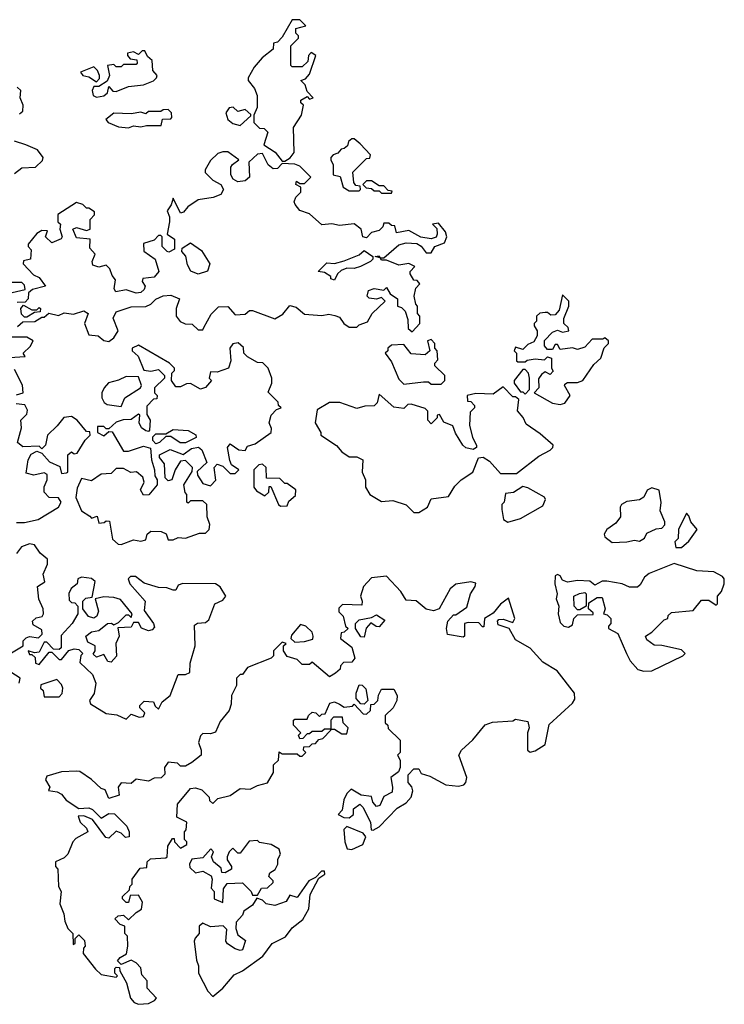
# Model space of a CAD drawing. Extents: x 2601477 to 2753313, y 449408 to 581029.
# Tile 131 of 203: x 2702266 to 2705108, y 480390 to 484360. Entities that reach past the tile are written whole.
import ezdxf

# ---------------------------------------------------------------- set-up
doc = ezdxf.new("R2010")
doc.units = 0

msp = doc.modelspace()

# ---------------------------------------------------------------- linework, layer by layer
at = {"layer": '0CON05XD'}
for points in [[(2703335, 483790), (2703356.4, 483803.6), (2703372.5, 483825), (2703370, 483925), (2703402.5, 483975), (2703410, 484015), (2703400, 484025), (2703400, 484035), (2703425, 484050), (2703435, 484040), (2703450, 484045), (2703425, 484070), (2703417, 484097), (2703400, 484115), (2703418.3, 484121.7), (2703435, 484140), (2703460, 484215), (2703441.7, 484228.3), (2703430, 484215), (2703428.3, 484191.7), (2703405, 484170), (2703365, 484170), (2703360, 484175), (2703360, 484255), (2703390, 484285), (2703390, 484295), (2703380, 484305), (2703380, 484325), (2703420, 484335), (2703395, 484360), (2703365, 484360), (2703325, 484290), (2703305, 484270), (2703290, 484265), (2703288.3, 484241.7), (2703243.6, 484206.4), (2703211.7, 484168.3), (2703187.5, 484125), (2703187.5, 484115), (2703212.3, 484082.3), (2703223.8, 484055), (2703223.6, 484006.4), (2703210, 483975), (2703210, 483945), (2703233, 483923), (2703251.7, 483921.7), (2703267, 483907), (2703250, 483855), (2703296.4, 483826.4), (2703325, 483790), (2703335, 483790)], [(2702575, 484047.5), (2702605, 484052.5), (2702620, 484065), (2702625, 484090), (2702641.7, 484071.7), (2702655, 484070), (2702705, 484090), (2702765, 484096.7), (2702805, 484113.3), (2702817.5, 484125), (2702820, 484135), (2702802.5, 484155), (2702800, 484195), (2702781.7, 484211.7), (2702770, 484235), (2702760, 484235), (2702745, 484220), (2702725, 484230), (2702700, 484225), (2702700, 484215), (2702711.7, 484201.7), (2702738.3, 484198.3), (2702740, 484185), (2702735, 484180), (2702685, 484180), (2702675, 484170), (2702655, 484170), (2702645, 484180), (2702620, 484175), (2702627.5, 484135), (2702618.3, 484111.7), (2702585, 484090), (2702565, 484090), (2702557.5, 484075), (2702562.5, 484055), (2702575, 484047.5)], [(2702575, 484110), (2702587.5, 484122.5), (2702587.5, 484135), (2702580, 484155), (2702565, 484170), (2702511.7, 484148.3), (2702520, 484135), (2702545, 484130), (2702575, 484110)], [(2702265, 483980), (2702278.3, 483991.7), (2702280, 484015), (2702267.5, 484045), (2702270, 484075), (2702255, 484087.5)], [(2702705, 483923.8), (2702725, 483932.5), (2702755, 483927.5), (2702777, 483933), (2702837, 483933), (2702841.7, 483958.3), (2702875, 483960), (2702880, 483965), (2702877.5, 483985), (2702865, 483997.5), (2702845, 483996.7), (2702835, 483990), (2702785, 483990), (2702775, 483980), (2702755, 483987.5), (2702715, 483980), (2702645, 483982.5), (2702613, 483957), (2702622.5, 483945), (2702665, 483927.5), (2702705, 483923.8)], [(2703155, 483933.3), (2703198.3, 483971.7), (2703198.3, 483978.3), (2703175, 483997.5), (2703145, 483990), (2703127, 484007), (2703110, 484005), (2703096.7, 483985), (2703105, 483957.5), (2703125, 483941.2), (2703155, 483933.3)], [(2702245, 483740), (2702275, 483762.5), (2702330, 483765), (2702358.3, 483791.7), (2702360, 483805), (2702337.5, 483835), (2702290, 483855), (2702245, 483870)], [(2703635, 483670), (2703640, 483675), (2703638.3, 483688.3), (2703621.7, 483691.7), (2703613, 483703), (2703610, 483745), (2703665, 483800), (2703678.3, 483801.7), (2703680, 483815), (2703639.3, 483859.3), (2703615, 483880), (2703605, 483880), (2703591.7, 483868.3), (2703588.3, 483851.7), (2703575, 483840), (2703561.7, 483838.3), (2703548.3, 483821.7), (2703530, 483815), (2703520, 483805), (2703520, 483795), (2703530, 483775), (2703530, 483735), (2703558.3, 483728.3), (2703570, 483685), (2703595, 483670), (2703635, 483670)], [(2703008.3, 483118.3), (2703038, 483172), (2703067.5, 483202.5), (2703105, 483203.8), (2703135, 483170), (2703175, 483172.5), (2703193, 483187), (2703205, 483187.5), (2703295, 483153.3), (2703327.7, 483172.3), (2703355, 483207.5), (2703380.7, 483200.7), (2703415, 483172.5), (2703485, 483167.5), (2703513, 483173), (2703537, 483167), (2703555, 483160), (2703572.5, 483135), (2703595, 483120), (2703625, 483120), (2703635, 483130), (2703668.3, 483141.7), (2703687.5, 483175), (2703740, 483225), (2703725, 483240), (2703705, 483232.5), (2703675, 483237.5), (2703667.5, 483245), (2703672, 483268), (2703695, 483276.7), (2703735, 483270), (2703745, 483280), (2703760, 483255), (2703790, 483235), (2703790, 483205), (2703805, 483200), (2703820, 483185), (2703831.7, 483151.7), (2703832.5, 483115), (2703848.3, 483101.7), (2703880, 483135), (2703880, 483165), (2703870, 483175), (2703870, 483205), (2703863, 483213), (2703856.7, 483245), (2703863, 483277), (2703880, 483295), (2703868.3, 483308.3), (2703855, 483310), (2703840, 483335), (2703840, 483345), (2703860, 483365), (2703835, 483376.7), (2703795, 483370), (2703745, 483390), (2703725, 483390), (2703720, 483400), (2703700, 483405), (2703715, 483407.5), (2703720, 483400), (2703735, 483400), (2703795, 483452.5), (2703825, 483460), (2703867, 483457), (2703885, 483447.5), (2703905, 483420), (2703925, 483420), (2703940, 483445), (2703979.3, 483460.7), (2703988.8, 483485), (2703982.5, 483505), (2703955, 483540), (2703930, 483535), (2703947.5, 483517.5), (2703950, 483495), (2703945, 483482.5), (2703925, 483476.7), (2703883, 483483), (2703835, 483510), (2703785, 483500), (2703778.3, 483528.3), (2703765, 483530), (2703755, 483540), (2703735, 483540), (2703730, 483525), (2703715, 483510), (2703685, 483502.5), (2703665, 483480), (2703650, 483485), (2703642.5, 483515), (2703615, 483537.5), (2703555, 483530), (2703525, 483537.5), (2703485, 483532.5), (2703435, 483577.5), (2703395, 483590), (2703376.7, 483615), (2703373.3, 483625), (2703380, 483645), (2703400, 483665), (2703400, 483685), (2703380, 483695), (2703381.7, 483708.3), (2703395, 483700), (2703415, 483700), (2703440, 483725), (2703395, 483770), (2703375, 483777.5), (2703325, 483780), (2703305, 483760), (2703288.3, 483758.3), (2703267.5, 483775), (2703245, 483820), (2703225, 483817.5), (2703190, 483785), (2703192.5, 483725), (2703175, 483710), (2703145, 483706.7), (2703127, 483717), (2703117.5, 483735), (2703117.5, 483765), (2703123.6, 483776.4), (2703150, 483795), (2703105, 483827.5), (2703085, 483827.5), (2703065, 483820), (2703035, 483792.5), (2703013.3, 483755), (2703013.9, 483743.9), (2703045, 483712.5), (2703077.5, 483695), (2703087.5, 483675), (2703077.5, 483655), (2703046.4, 483643.6), (2702985, 483633.3), (2702944.1, 483605.9), (2702926.4, 483583.6), (2702915, 483580), (2702885, 483640), (2702877, 483613), (2702860.7, 483589.3), (2702870, 483565), (2702870, 483545), (2702860, 483495), (2702890, 483475), (2702890, 483435), (2702867, 483423), (2702860, 483425), (2702840, 483445), (2702840, 483485), (2702835, 483490), (2702825, 483490), (2702808.8, 483471.2), (2702765, 483457.5), (2702766.4, 483426.4), (2702812.5, 483395), (2702827.5, 483345), (2702808.3, 483321.7), (2702763, 483317), (2702760, 483305), (2702772.5, 483285), (2702768.3, 483271.7), (2702755, 483260), (2702735, 483257.5), (2702695, 483271.2), (2702653, 483263), (2702647.5, 483275), (2702651.7, 483311.7), (2702638.3, 483328.3), (2702630, 483355), (2702615, 483370), (2702585, 483362.5), (2702560.7, 483370.7), (2702557.5, 483385), (2702570, 483415), (2702548.3, 483438.3), (2702550, 483475), (2702495, 483480), (2702480, 483515), (2702495, 483522.5), (2702535, 483510), (2702550, 483515), (2702550, 483555), (2702567, 483573), (2702567.5, 483585), (2702545, 483600), (2702535, 483600), (2702520, 483615), (2702495, 483622.5), (2702420, 483575), (2702420, 483545), (2702430, 483535), (2702427.5, 483515), (2702437.5, 483485), (2702433, 483477), (2702395, 483460), (2702370, 483485), (2702378.3, 483508.3), (2702355, 483510), (2702335, 483497.5), (2702300, 483455), (2702300, 483445), (2702311.7, 483431.7), (2702310, 483395), (2702281.7, 483388.3), (2702280, 483375), (2702321.7, 483331.7), (2702345, 483320), (2702370, 483285), (2702317.5, 483272.5), (2702301.7, 483258.3), (2702300, 483235), (2702288.3, 483221.7), (2702255, 483220)], [(2703765, 483660), (2703768.3, 483668.3), (2703751.7, 483671.7), (2703735, 483690), (2703715, 483690), (2703685, 483710), (2703665, 483710), (2703650, 483695), (2703662.5, 483682.5), (2703685, 483680), (2703695, 483670), (2703715, 483670), (2703725, 483660), (2703765, 483660)], [(2702985, 483334), (2702955.9, 483345.9), (2702942, 483372), (2702936, 483406), (2702920, 483425), (2702921.7, 483438.3), (2702955, 483460), (2702999.5, 483429.5), (2703033.3, 483375), (2703023.9, 483346.1), (2702985, 483334)], [(2703535, 483310), (2703520, 483315), (2703520, 483325), (2703495, 483340), (2703470, 483345), (2703505, 483380), (2703535, 483377.5), (2703575, 483387.5), (2703635, 483412.5), (2703655, 483430), (2703690, 483405), (2703690, 483395), (2703680, 483385), (2703640, 483365), (2703615, 483356.7), (2703585, 483357.5), (2703561.7, 483348.3), (2703547.5, 483335), (2703535, 483310)], [(2702235, 483260), (2702288.3, 483271.7), (2702285, 483290), (2702275, 483300), (2702235, 483300)], [(2702256.7, 483123.3), (2702278.3, 483141.7), (2702327, 483143), (2702355, 483160), (2702365, 483160), (2702383, 483177), (2702423, 483167), (2702445, 483177.5), (2702483, 483173), (2702525, 483186.7), (2702542.5, 483175), (2702526.7, 483135), (2702545, 483090), (2702582.5, 483085), (2702605, 483066.7), (2702625, 483062.5), (2702645, 483077.5), (2702662.5, 483105), (2702643, 483157), (2702655, 483182.5), (2702715, 483202.5), (2702775, 483203.3), (2702795, 483212.5), (2702815, 483233.3), (2702845, 483246), (2702875, 483248.8), (2702910, 483235), (2702897.5, 483195), (2702897.5, 483165), (2702913.6, 483143.6), (2702933.6, 483133.6), (2702961.7, 483131.7), (2702985, 483110), (2703005, 483110), (2703008.3, 483118.3)], [(2704445, 482808.8), (2704465, 482813.8), (2704486.2, 482845), (2704462.5, 482885), (2704465, 482890), (2704475, 482897.5), (2704515, 482897.5), (2704537.5, 482905), (2704580.7, 482969.3), (2704610, 482995), (2704623, 483037), (2704640, 483055), (2704640, 483065), (2704625, 483077.5), (2704617.5, 483072.5), (2704575, 483072.5), (2704545, 483040), (2704515, 483030), (2704495, 483037.5), (2704445, 483030), (2704435, 483050), (2704425, 483050), (2704415, 483030), (2704395, 483030), (2704382.5, 483045), (2704383, 483067), (2704415, 483100), (2704435, 483107.5), (2704455, 483100), (2704480, 483105), (2704478.3, 483118.3), (2704460, 483135), (2704460, 483155), (2704480, 483205), (2704480, 483225), (2704455, 483250), (2704441.7, 483188.3), (2704425, 483170), (2704408.3, 483168.3), (2704395, 483180), (2704385, 483180), (2704363, 483177), (2704350, 483165), (2704350, 483145), (2704340, 483135), (2704340, 483125), (2704352.5, 483105), (2704352.5, 483085), (2704339.3, 483060.7), (2704315, 483050), (2704295, 483030), (2704265, 483040), (2704260, 483025), (2704270, 483015), (2704270, 482985), (2704275, 482980), (2704305, 482980), (2704313, 482987), (2704345, 482992.5), (2704381.7, 482988.3), (2704395, 483000), (2704410, 482995), (2704410, 482955), (2704416.7, 482943.3), (2704405, 482930), (2704385, 482940), (2704370.7, 482929.3), (2704358.3, 482911.7), (2704360, 482875), (2704340, 482855), (2704415, 482813.8), (2704445, 482808.8)], [(2702295, 483160), (2702285, 483160), (2702273, 483173), (2702270, 483195), (2702281.7, 483208.3), (2702315, 483190), (2702335, 483190), (2702345, 483200), (2702350, 483195), (2702348.3, 483181.7), (2702325, 483180), (2702295, 483160)], [(2702225, 482997.5), (2702288.3, 483001.7), (2702280, 483015), (2702308.3, 483041.7), (2702320, 483065), (2702295, 483080), (2702165, 483080)], [(2703965, 482890), (2703980, 482905), (2703980, 482925), (2703940, 482965), (2703940, 482975), (2703951.7, 482988.3), (2703950, 483025), (2703940, 483035), (2703940, 483055), (2703925, 483070), (2703910, 483065), (2703920, 483025), (2703901.7, 483008.3), (2703845, 483012.5), (2703815, 483050), (2703765, 483047.5), (2703750, 483035), (2703750, 483025), (2703740, 483015), (2703765, 482980), (2703795, 482910), (2703815, 482890), (2703895, 482900), (2703915, 482900), (2703925, 482890), (2703965, 482890)], [(2702675, 482244), (2702725, 482262.5), (2702755, 482257.5), (2702775, 482263.3), (2702780, 482285), (2702795, 482297.5), (2702836.4, 482296.4), (2702856.4, 482286.4), (2702865, 482262.5), (2702885, 482262.5), (2702905, 482272.5), (2702935, 482270), (2702990.7, 482289.3), (2703015, 482290), (2703030, 482305), (2703032.5, 482325), (2703022.5, 482355), (2703020, 482405), (2703005, 482420), (2702955, 482420), (2702945, 482410), (2702940, 482415), (2702940, 482445), (2702933, 482453), (2702927.5, 482485), (2702961.7, 482538.3), (2702962.5, 482555), (2702935, 482582.5), (2702915, 482580), (2702892.5, 482545), (2702880, 482505), (2702865, 482500), (2702853, 482513), (2702849.3, 482569.3), (2702830, 482595), (2702830, 482605), (2702873.3, 482626.7), (2702925, 482607.5), (2702959.3, 482630.7), (2702987, 482637), (2703000, 482625), (2703020, 482575), (2702981.7, 482538.3), (2702983, 482523), (2703005, 482490), (2703035, 482480), (2703057, 482503), (2703050, 482555), (2703061.7, 482568.3), (2703085, 482560), (2703115, 482530), (2703135, 482530), (2703150, 482545), (2703120, 482565), (2703113, 482583), (2703103.3, 482635), (2703115, 482650), (2703150, 482625), (2703175, 482622.5), (2703185, 482640), (2703215, 482650), (2703280, 482695), (2703281.7, 482711.7), (2703272.5, 482735), (2703280, 482765), (2703301.7, 482788.3), (2703320, 482795), (2703310, 482805), (2703308.3, 482818.3), (2703268.3, 482858.3), (2703282.5, 482895), (2703282.5, 482915), (2703267.5, 482955), (2703247, 482977), (2703225, 482977.5), (2703185, 483000), (2703170, 483015), (2703168.3, 483038.3), (2703147, 483057), (2703125, 483052.5), (2703113.8, 483036.2), (2703117.5, 482985), (2703107.5, 482955), (2703061.7, 482938.3), (2703035, 482940), (2703030, 482915), (2703040, 482905), (2703015, 482877.5), (2702995, 482870), (2702955, 482892.5), (2702938.3, 482891.7), (2702915, 482880), (2702895, 482880), (2702877.5, 482905), (2702880, 482935), (2702890, 482945), (2702890, 482955), (2702870, 482975), (2702745, 483047.5), (2702720, 483035), (2702720, 483025), (2702743.6, 483003.6), (2702767, 482947), (2702795, 482942.5), (2702825, 482950), (2702850, 482925), (2702850, 482915), (2702810, 482875), (2702810, 482855), (2702820, 482845), (2702818.3, 482831.7), (2702805, 482830), (2702778.3, 482801.7), (2702778.3, 482768.3), (2702792.5, 482745), (2702790, 482705), (2702785, 482700), (2702775, 482702.5), (2702757.5, 482715), (2702747.5, 482735), (2702750, 482765), (2702745, 482770), (2702715, 482747.5), (2702683.6, 482746.4), (2702655, 482736.7), (2702625, 482710), (2702615, 482710), (2702605, 482720), (2702580, 482720), (2702580, 482695), (2702605, 482682.5), (2702625, 482700), (2702638.3, 482698.3), (2702685, 482620), (2702705, 482620), (2702765, 482640), (2702793, 482633), (2702797.5, 482585), (2702810, 482545), (2702810.7, 482520.7), (2702820, 482505), (2702820, 482485), (2702786.4, 482443.6), (2702765, 482442.5), (2702752.5, 482465), (2702767.5, 482495), (2702762.5, 482515), (2702737, 482537), (2702713.6, 482533.6), (2702685, 482550), (2702655, 482550), (2702635, 482530), (2702595, 482527.5), (2702555, 482501.2), (2702515, 482510), (2702498.3, 482471.7), (2702492.9, 482432.9), (2702515, 482380), (2702548.3, 482358.3), (2702555, 482350), (2702578.3, 482358.3), (2702585, 482330), (2702607, 482333), (2702615, 482340), (2702628.3, 482338.3), (2702640, 482265), (2702662.5, 482245), (2702675, 482244)], [(2702253, 482847), (2702280, 482855), (2702277, 482887), (2702245, 482950)], [(2702675, 482800), (2702690, 482835), (2702752.5, 482875), (2702756.7, 482885), (2702745, 482920), (2702695, 482921.2), (2702665, 482906.2), (2702623.9, 482896.1), (2702606.7, 482875), (2702597.5, 482855), (2702597.5, 482835), (2702607, 482817), (2702618.3, 482808.3), (2702675, 482800)], [(2704305, 482850), (2704321.7, 482868.3), (2704322.5, 482915), (2704317.5, 482935), (2704305, 482950), (2704295, 482950), (2704260, 482905), (2704260, 482895), (2704285, 482860), (2704295, 482860), (2704305, 482850)], [(2703875, 482372.5), (2703910, 482395), (2703925, 482427.5), (2703995, 482437.5), (2704021.2, 482478.8), (2704045.8, 482504.2), (2704093.3, 482535), (2704116.2, 482593.8), (2704135, 482596.2), (2704160.3, 482580.3), (2704205, 482530), (2704269.3, 482530.7), (2704359.3, 482600.7), (2704405, 482624.2), (2704416.2, 482635), (2704416.7, 482645), (2704365, 482690.8), (2704308.8, 482728.8), (2704296.1, 482756.1), (2704273, 482783), (2704278.3, 482828.3), (2704265, 482840), (2704255, 482840), (2704215, 482880), (2704175, 482850), (2704105, 482852.5), (2704070, 482845), (2704071.7, 482821.7), (2704085, 482820), (2704100, 482805), (2704100, 482795), (2704082.5, 482777.5), (2704080, 482725), (2704092.5, 482675), (2704107.5, 482645), (2704107.5, 482635), (2704095, 482627.5), (2704065, 482633.3), (2704052.5, 482645), (2704023, 482693), (2704013, 482723), (2703977, 482737), (2703958.3, 482768.3), (2703950, 482765), (2703950, 482755), (2703925, 482730), (2703912.5, 482745), (2703911.7, 482781.7), (2703901.7, 482791.7), (2703845, 482810), (2703831.7, 482808.3), (2703815, 482792.5), (2703775, 482797.5), (2703715, 482850), (2703707.5, 482815), (2703695, 482802.5), (2703658.3, 482801.7), (2703625, 482792.5), (2703556.4, 482816.4), (2703515, 482816.7), (2703465, 482787.5), (2703457.5, 482735), (2703480, 482695), (2703480, 482685), (2703543, 482643), (2703565, 482617.5), (2703595, 482597.5), (2703625, 482597.5), (2703650, 482585), (2703646.7, 482535), (2703660, 482505), (2703660, 482475), (2703677.5, 482445), (2703725, 482416.7), (2703770.7, 482420.7), (2703825, 482403.3), (2703855, 482373.3), (2703875, 482372.5)], [(2702253, 482333), (2702285, 482332.5), (2702340, 482345), (2702422.5, 482395), (2702432.5, 482415), (2702422.5, 482432.5), (2702385, 482434), (2702364.3, 482454.3), (2702363.9, 482476.1), (2702376.7, 482505), (2702376.4, 482526.4), (2702365, 482532.5), (2702323.3, 482523.3), (2702291.7, 482531.7), (2702300, 482585), (2702311.7, 482608.3), (2702335, 482620), (2702355, 482612.5), (2702386.7, 482576.7), (2702428.3, 482558.3), (2702435, 482530), (2702455, 482532.5), (2702460, 482535), (2702460, 482605), (2702475, 482617.5), (2702485, 482610), (2702498.3, 482611.7), (2702530, 482665), (2702550, 482685), (2702548.3, 482698.3), (2702535, 482700), (2702497.5, 482745), (2702475, 482760), (2702443.8, 482756.2), (2702417, 482723), (2702377.5, 482685), (2702370, 482645), (2702355, 482630), (2702345, 482640), (2702278.3, 482638.3), (2702257.5, 482655), (2702272.5, 482715), (2702270, 482745), (2702295, 482770), (2702297.5, 482785), (2702286.7, 482806.7), (2702251.7, 482811.7)], [(2702815, 482650), (2702803, 482663), (2702802.5, 482677.5), (2702815, 482690), (2702855, 482690), (2702885, 482707.5), (2702945, 482703.3), (2702976.4, 482686.4), (2702977.5, 482675), (2702935, 482653.3), (2702913.6, 482653.6), (2702875, 482680), (2702855, 482680), (2702830, 482655), (2702815, 482650)], [(2703318.3, 482398.3), (2703345, 482400), (2703351.7, 482418.3), (2703378.3, 482441.7), (2703380, 482465), (2703345, 482490), (2703335, 482490), (2703315, 482510), (2703261.7, 482511.7), (2703260, 482555), (2703245, 482567.5), (2703230, 482565), (2703210, 482545), (2703210, 482475), (2703220.7, 482460.7), (2703255, 482440), (2703270, 482455), (2703271.7, 482478.3), (2703278.3, 482478.3), (2703310, 482405), (2703318.3, 482398.3)], [(2704235, 482333.8), (2704285, 482348.8), (2704375, 482400), (2704386.7, 482425), (2704382.5, 482435), (2704315, 482472.5), (2704295, 482477.5), (2704257, 482453), (2704225, 482450), (2704220, 482415), (2704210, 482405), (2704210, 482385), (2704217.5, 482345), (2704235, 482333.8)], [(2704655, 482252.1), (2704715, 482254.6), (2704745, 482261.2), (2704765, 482257.5), (2704785, 482270), (2704795, 482290), (2704833, 482307), (2704855, 482310), (2704867, 482323), (2704867.5, 482335), (2704849.3, 482379.3), (2704853, 482413), (2704845, 482462.5), (2704815, 482472.5), (2704797, 482463), (2704782.5, 482435), (2704766.1, 482423.9), (2704715, 482416.7), (2704692.5, 482405), (2704687.5, 482395), (2704688.8, 482355), (2704669.5, 482330.5), (2704634.2, 482305), (2704623.3, 482285), (2704626.2, 482275), (2704655, 482252.1)], [(2704911.7, 482231.7), (2704935, 482232.5), (2704965, 482257.5), (2704997.5, 482305), (2704972.5, 482335), (2704965, 482360), (2704955, 482370), (2704922.5, 482305), (2704921.7, 482268.3), (2704907.5, 482255), (2704911.7, 482231.7)], [(2702226.4, 481803.6), (2702280, 481835), (2702280, 481855), (2702291.7, 481868.3), (2702305, 481872.5), (2702341.7, 481868.3), (2702357, 481883), (2702355, 481900), (2702320, 481920), (2702317.5, 481935), (2702332.3, 481947.7), (2702356, 481954), (2702361.2, 481965), (2702360, 481985), (2702343.3, 482023.3), (2702337.5, 482075), (2702366.7, 482093.3), (2702360, 482125), (2702377.5, 482165), (2702377.5, 482185), (2702348.8, 482208.8), (2702325, 482242), (2702305, 482247.1), (2702272.5, 482235), (2702253, 482207)], [(2704782.7, 481732.7), (2704815, 481734.6), (2704940, 481795), (2704950, 481805), (2704935, 481818.8), (2704855, 481836.7), (2704825, 481837.5), (2704795, 481860), (2704790, 481875), (2704815, 481890), (2704865, 481940), (2704880, 481945), (2704881.7, 481958.3), (2704895, 481970), (2704981.7, 481978.3), (2705015, 482020), (2705045, 482020), (2705075, 482000), (2705080, 482005), (2705080, 482035), (2705096.7, 482055), (2705106.7, 482085), (2705107.5, 482105), (2705100, 482115), (2705065, 482133.3), (2704997.3, 482137.3), (2704905, 482167.5), (2704805, 482126.7), (2704785, 482112.5), (2704768.8, 482081.2), (2704757.5, 482072.5), (2704725, 482072.5), (2704695, 482085.8), (2704634.1, 482095.9), (2704614.3, 482095.7), (2704585, 482080), (2704565, 482096.7), (2704515, 482098.8), (2704475, 482092.5), (2704455, 482100), (2704445, 482117.5), (2704435, 482122.5), (2704425, 482117.5), (2704423.8, 482085), (2704433.3, 482045), (2704430, 482025), (2704440, 481995), (2704437.5, 481965), (2704445, 481930), (2704460, 481915), (2704479.3, 481910.7), (2704495, 481920), (2704500, 481945), (2704515, 481960), (2704578.3, 481961.7), (2704578.3, 481968.3), (2704560, 481985), (2704561.7, 482008.3), (2704595, 482030), (2704615, 482030), (2704627.5, 481985), (2704620, 481965), (2704635, 481960), (2704650, 481945), (2704650, 481925), (2704640, 481915), (2704640, 481905), (2704677.5, 481885), (2704712.5, 481805), (2704727.5, 481775), (2704759.3, 481739.3), (2704782.7, 481732.7)], [(2702695, 481540), (2702715, 481560), (2702748.3, 481548.3), (2702765, 481550), (2702770, 481565), (2702750, 481585), (2702750, 481595), (2702768.3, 481611.7), (2702805, 481610), (2702811.7, 481591.7), (2702825, 481580), (2702840.7, 481609.3), (2702872.5, 481635), (2702905, 481720), (2702935, 481720), (2702952.5, 481727.5), (2702954, 481765), (2702974, 481835), (2702971.2, 481918.8), (2702983.6, 481926.4), (2703015, 481930), (2703029.3, 481940.7), (2703053.3, 482005), (2703085, 482020), (2703097.5, 482035), (2703075, 482073.8), (2703055, 482085.7), (2702923.8, 482086.2), (2702905, 482080), (2702895, 482060), (2702885, 482060), (2702859.3, 482069.3), (2702825, 482070), (2702767.8, 482087.8), (2702732.5, 482115), (2702712.5, 482115), (2702703.3, 482105), (2702710, 482085), (2702772.5, 482015), (2702768.3, 481978.3), (2702806.1, 481926.1), (2702809.3, 481910.7), (2702800.7, 481899.3), (2702785, 481896.2), (2702757, 481907), (2702745, 481930), (2702725, 481930), (2702715, 481910), (2702661.7, 481908.3), (2702667.5, 481875), (2702653.3, 481845), (2702656.4, 481793.6), (2702635, 481770), (2702621.7, 481771.7), (2702605, 481800), (2702575, 481790), (2702561.7, 481801.7), (2702570, 481815), (2702570, 481835), (2702540.7, 481850.7), (2702532.5, 481875), (2702555, 481892.5), (2702585, 481897.5), (2702620, 481925), (2702636.4, 481926.4), (2702645, 481920), (2702665, 481930), (2702695, 481960), (2702705, 481960), (2702715, 481950), (2702720, 481965), (2702672.3, 482022.3), (2702645, 482030.8), (2702605, 482033.3), (2702570, 482025), (2702584, 481975), (2702576.7, 481955), (2702565, 481947.5), (2702543.6, 481953.6), (2702520, 481985), (2702520, 482015), (2702533, 482027), (2702558.3, 482031.7), (2702570, 482095), (2702555, 482106.7), (2702515, 482112.5), (2702500, 482105), (2702497.5, 482085), (2702473.6, 482066.4), (2702463.6, 482046.4), (2702465, 482020), (2702475, 482010), (2702488.3, 482008.3), (2702500, 481995), (2702500, 481965), (2702477.5, 481925), (2702433, 481877), (2702432.5, 481827.5), (2702425, 481820), (2702402.5, 481822.5), (2702375, 481850), (2702365, 481850), (2702345, 481810), (2702325, 481807.5), (2702300, 481815), (2702305, 481800), (2702315, 481800), (2702328.3, 481788.3), (2702330, 481765), (2702345, 481760), (2702385, 481810), (2702395, 481810), (2702425, 481780), (2702435, 481780), (2702463.9, 481816.1), (2702485, 481823.3), (2702505, 481820), (2702520, 481805), (2702513, 481797), (2702508.3, 481768.3), (2702560, 481720), (2702572.5, 481685), (2702566.2, 481643.8), (2702547.5, 481615), (2702551.7, 481601.7), (2702615, 481562.5), (2702657, 481557), (2702695, 481540)], [(2702745, 480390), (2702785, 480393.8), (2702810, 480405), (2702817.5, 480415), (2702780, 480455), (2702780, 480485), (2702758.3, 480508.3), (2702755, 480537.5), (2702735, 480557.5), (2702715, 480567.5), (2702675, 480550), (2702660, 480565), (2702670.7, 480579.3), (2702696.7, 480593.3), (2702702.5, 480625), (2702700, 480665), (2702690, 480675), (2702690, 480705), (2702671.7, 480711.7), (2702650, 480735), (2702663, 480747), (2702685, 480750), (2702705, 480730), (2702735, 480760), (2702757, 480773), (2702761.7, 480801.7), (2702745, 480830), (2702711.7, 480828.3), (2702705, 480800), (2702695, 480800), (2702680, 480815), (2702680, 480825), (2702708.3, 480851.7), (2702710, 480865), (2702720, 480875), (2702720, 480895), (2702751.7, 480938.3), (2702778.3, 480941.7), (2702780, 480965), (2702793, 480977), (2702855, 480980), (2702860, 480985), (2702863, 481027), (2702881.7, 481058.3), (2702888.3, 481058.3), (2702890, 481045), (2702915, 481020), (2702940, 481035), (2702940, 481045), (2702930, 481055), (2702930, 481085), (2702937, 481093), (2702940, 481125), (2702900, 481145), (2702902.5, 481197.5), (2702955, 481260), (2702975, 481262.5), (2703000, 481255), (2703030, 481225), (2703031.7, 481211.7), (2703045, 481200), (2703065, 481220), (2703115, 481232.5), (2703155, 481260), (2703195, 481257.5), (2703225, 481272.5), (2703265, 481282.5), (2703290, 481325), (2703290, 481355), (2703310, 481375), (2703311.7, 481408.3), (2703325, 481400), (2703385, 481400), (2703395, 481390), (2703405, 481390), (2703420, 481405), (2703410, 481415), (2703411.7, 481428.3), (2703435, 481430), (2703445, 481440), (2703458.3, 481441.7), (2703471.7, 481458.3), (2703488.3, 481461.7), (2703520, 481495), (2703520, 481500), (2703495, 481500), (2703485, 481490), (2703445, 481490), (2703435, 481480), (2703425, 481480), (2703408.3, 481461.7), (2703395, 481460), (2703390, 481475), (2703400, 481485), (2703370, 481515), (2703370, 481535), (2703375, 481540), (2703425, 481540), (2703430, 481555), (2703445, 481567.5), (2703460, 481565), (2703475, 481550), (2703485, 481560), (2703498.3, 481561.7), (2703516.4, 481603.6), (2703535, 481610), (2703555, 481600), (2703575, 481587.5), (2703607.5, 481592.5), (2703615, 481600), (2703651.7, 481561.7), (2703665, 481560), (2703680, 481575), (2703681.7, 481598.3), (2703695, 481600), (2703710, 481615), (2703713, 481637), (2703725, 481660), (2703775, 481660), (2703787.5, 481635), (2703786.7, 481615), (2703772.5, 481585), (2703740, 481555), (2703740, 481525), (2703750, 481515), (2703751.7, 481501.7), (2703800, 481455), (2703800, 481405), (2703790, 481395), (2703800, 481375), (2703800, 481345), (2703793, 481327), (2703762.5, 481305), (2703770, 481265), (2703767.5, 481245), (2703735, 481227.5), (2703718.3, 481191.7), (2703705, 481187.5), (2703690, 481205), (2703685, 481227.5), (2703643, 481233), (2703603, 481257), (2703585, 481240), (2703573.3, 481215), (2703567, 481173), (2703550, 481155), (2703573, 481143), (2703595, 481142.5), (2703612.5, 481155), (2703611.7, 481178.3), (2703637.5, 481197.5), (2703650, 481185), (2703680, 481125), (2703683.3, 481093.3), (2703691.7, 481091.7), (2703715, 481106), (2703788.8, 481181.2), (2703825, 481201.9), (2703844, 481225), (2703850.7, 481250.7), (2703847, 481267), (2703832.5, 481285), (2703832.5, 481315), (2703855, 481340), (2703875, 481340), (2703885, 481320), (2703920.3, 481310.3), (2703984.3, 481274.3), (2704035, 481268.9), (2704056.9, 481275), (2704065.7, 481285), (2704068.8, 481305), (2704037.5, 481395), (2704047.5, 481415), (2704093, 481457), (2704143.6, 481516.4), (2704173, 481527), (2704255, 481532.5), (2704265, 481540), (2704315, 481530), (2704320, 481505), (2704313.3, 481485), (2704314.2, 481414.2), (2704325, 481406.7), (2704345, 481412), (2704385, 481438), (2704401.7, 481518.3), (2704495, 481603.8), (2704505, 481620), (2704503.3, 481645), (2704433.3, 481735), (2704375, 481770), (2704325, 481826), (2704265, 481860), (2704240, 481905), (2704195, 481920), (2704192.5, 481935), (2704198.3, 481941.7), (2704215, 481942.5), (2704255, 481930), (2704263.3, 481945), (2704237, 482027), (2704205, 482003.3), (2704175, 481967.5), (2704140, 481945), (2704138.3, 481911.7), (2704131.7, 481911.7), (2704117.5, 481927.5), (2704075, 481930), (2704060, 481925), (2704060, 481875), (2704055, 481870), (2703991.7, 481881.7), (2703987.5, 481905), (2703992.5, 481935), (2704015, 481960), (2704025, 481960), (2704068.6, 481991.4), (2704083.8, 482045), (2704103.3, 482075), (2704105, 482087.5), (2704085, 482093.8), (2704025, 482083.8), (2704002, 482065), (2703957.5, 481985), (2703935, 481976.2), (2703905, 481983.3), (2703865, 482016.7), (2703825, 482020), (2703802.5, 482055), (2703745, 482116.7), (2703685, 482110), (2703652.5, 482075), (2703640, 482035), (2703647.5, 482015), (2703645, 482000), (2703568.3, 482001.7), (2703553, 481987), (2703553, 481973), (2703570, 481955), (2703580, 481915), (2703590, 481905), (2703575, 481890), (2703561.7, 481888.3), (2703560, 481865), (2703605, 481830), (2703617.5, 481785), (2703605, 481770), (2703571.7, 481768.3), (2703560, 481755), (2703558.3, 481741.7), (2703540, 481725), (2703515, 481710), (2703445, 481770), (2703435, 481760), (2703405, 481760), (2703385, 481780), (2703345, 481792.5), (2703330, 481815), (2703330, 481835), (2703340, 481845), (2703325, 481850), (2703290, 481815), (2703290, 481795), (2703280, 481785), (2703185, 481747.5), (2703165, 481720), (2703155, 481720), (2703140, 481705), (2703140, 481675), (2703120, 481635), (2703119.3, 481600.7), (2703110, 481575), (2703075, 481530), (2703055, 481487.5), (2703035, 481480), (2703005, 481482.5), (2702995, 481472.5), (2702986.7, 481445), (2702997.5, 481415), (2702997.5, 481395), (2702960, 481365), (2702935, 481350), (2702915, 481350), (2702901.7, 481361.7), (2702864.1, 481365.9), (2702850, 481345), (2702851.7, 481318.3), (2702837, 481303), (2702808.3, 481301.7), (2702785, 481290), (2702735, 481297.5), (2702715, 481280), (2702675, 481282.5), (2702662.5, 481265), (2702666.4, 481233.6), (2702625, 481220), (2702610, 481255), (2702595, 481260), (2702556.1, 481296.1), (2702508.3, 481328.3), (2702495, 481330), (2702435, 481326.7), (2702375, 481310), (2702370, 481295), (2702387.5, 481265), (2702381.7, 481251.7), (2702417, 481247), (2702435, 481237.5), (2702453.6, 481213.6), (2702505, 481180), (2702545, 481182.5), (2702560, 481175), (2702595, 481140), (2702625, 481160), (2702648.3, 481158.3), (2702698.3, 481108.3), (2702707.5, 481085), (2702707.5, 481065), (2702693, 481063), (2702675, 481080), (2702655, 481087.5), (2702625, 481060), (2702613, 481063), (2702560, 481135), (2702525, 481150), (2702501.7, 481148.3), (2702510, 481125), (2702535, 481100), (2702540, 481085), (2702491.7, 481058.3), (2702480, 481045), (2702460, 480995), (2702445, 480980), (2702410, 480965), (2702410, 480945), (2702420, 480935), (2702422.5, 480865), (2702432.5, 480845), (2702427.5, 480795), (2702443.3, 480755), (2702447.5, 480725), (2702460, 480695), (2702480, 480675), (2702481.7, 480631.7), (2702490, 480635), (2702490, 480655), (2702505, 480670), (2702527, 480647), (2702530, 480625), (2702523, 480617), (2702522.5, 480595), (2702571.7, 480531.7), (2702595, 480510), (2702655, 480500), (2702660, 480505), (2702650, 480515), (2702650, 480535), (2702655, 480540), (2702668.3, 480538.3), (2702670, 480525), (2702697, 480477), (2702713.3, 480415), (2702727, 480397), (2702745, 480390)], [(2704525, 481980), (2704515, 481980), (2704502.5, 481995), (2704500, 482035), (2704523, 482047), (2704545, 482050), (2704550, 482045), (2704550, 481995), (2704525, 481980)], [(2703655, 481870), (2703641.7, 481871.7), (2703620, 481905), (2703620, 481925), (2703635, 481940), (2703685, 481950), (2703705, 481960), (2703738.3, 481938.3), (2703715, 481912.5), (2703703, 481913), (2703681.7, 481928.3), (2703663, 481907), (2703655, 481870)], [(2703375, 481850), (2703415, 481852.5), (2703448.3, 481861.7), (2703450, 481875), (2703445, 481890), (2703420, 481915), (2703398.3, 481921.7), (2703361.7, 481878.3), (2703360, 481865), (2703375, 481850)], [(2702263.3, 481685), (2702267.5, 481705), (2702211.7, 481741.7)], [(2702425, 481630), (2702437, 481643), (2702440, 481665), (2702435, 481680), (2702415, 481700), (2702351.7, 481678.3), (2702350, 481665), (2702360, 481655), (2702365, 481630), (2702425, 481630)], [(2703655, 481600), (2703641.7, 481601.7), (2703623, 481623), (2703622.5, 481645), (2703635, 481677.5), (2703647, 481677), (2703661.7, 481661.7), (2703670, 481615), (2703655, 481600)], [(2703585, 481480), (2703590, 481505), (2703570, 481525), (2703568.3, 481548.3), (2703531.7, 481548.3), (2703520, 481535), (2703520, 481500), (2703535, 481500), (2703565, 481480), (2703585, 481480)], [(2703605, 481014.4), (2703649.1, 481035), (2703662, 481065), (2703650.7, 481080.7), (2703585, 481107.5), (2703572.5, 481095), (2703576.7, 481045), (2703586.7, 481016.7), (2703605, 481014.4)], [(2703085, 480800), (2703087.5, 480855), (2703103, 480877), (2703165, 480880), (2703200, 480845), (2703205, 480830), (2703225, 480830), (2703241.7, 480858.3), (2703265, 480860), (2703288.3, 480881.7), (2703288.3, 480888.3), (2703270, 480905), (2703275, 480920), (2703296.7, 480933.3), (2703307.5, 480955), (2703307.5, 480975), (2703317.5, 480995), (2703312.5, 481015), (2703280, 481035), (2703233, 481043), (2703225, 481050), (2703191.7, 481048.3), (2703155, 481000), (2703145, 481000), (2703125, 481020), (2703110, 481005), (2703102.5, 480985), (2703102.5, 480972.5), (2703120, 480945), (2703120, 480935), (2703095, 480920), (2703081.7, 480921.7), (2703078.3, 480938.3), (2703047.5, 480965), (2703040, 480985), (2703047.5, 481005), (2703037, 481017), (2703005, 480980), (2702960, 480975), (2702950, 480955), (2702951.7, 480941.7), (2702975, 480920), (2703005, 480927.5), (2703038.3, 480908.3), (2703042.5, 480895), (2703038.3, 480858.3), (2703050, 480845), (2703050, 480815), (2703085, 480800)], [(2703045, 480421.2), (2703085, 480454.5), (2703131.4, 480508.6), (2703164, 480525), (2703246.4, 480583.6), (2703284.5, 480635.5), (2703337.9, 480662.1), (2703365, 480698), (2703408.1, 480731.9), (2703432, 480775), (2703436.9, 480833.1), (2703471.7, 480898.3), (2703496.7, 480915), (2703495, 480927.5), (2703483, 480927), (2703458.3, 480901.7), (2703431.7, 480888.3), (2703385, 480820), (2703355, 480830), (2703340, 480805), (2703295, 480788.8), (2703260, 480795), (2703245, 480810), (2703221.7, 480818.3), (2703205, 480790), (2703170, 480765), (2703165, 480750), (2703138.3, 480721.7), (2703137.5, 480695), (2703145, 480670), (2703176.7, 480646.7), (2703165, 480610), (2703155, 480606.7), (2703135, 480613.3), (2703103.6, 480633.6), (2703097.5, 480645), (2703101.7, 480691.7), (2703087, 480707), (2703035, 480702.5), (2703005, 480717.5), (2702990, 480705), (2702990, 480675), (2702973, 480657), (2702970, 480645), (2702978.3, 480568.3), (2702987.5, 480545), (2702986.7, 480515), (2703025, 480443.3), (2703045, 480421.2)]]:
    msp.add_lwpolyline(points, dxfattribs=at)

doc.saveas('drawing.dxf')
